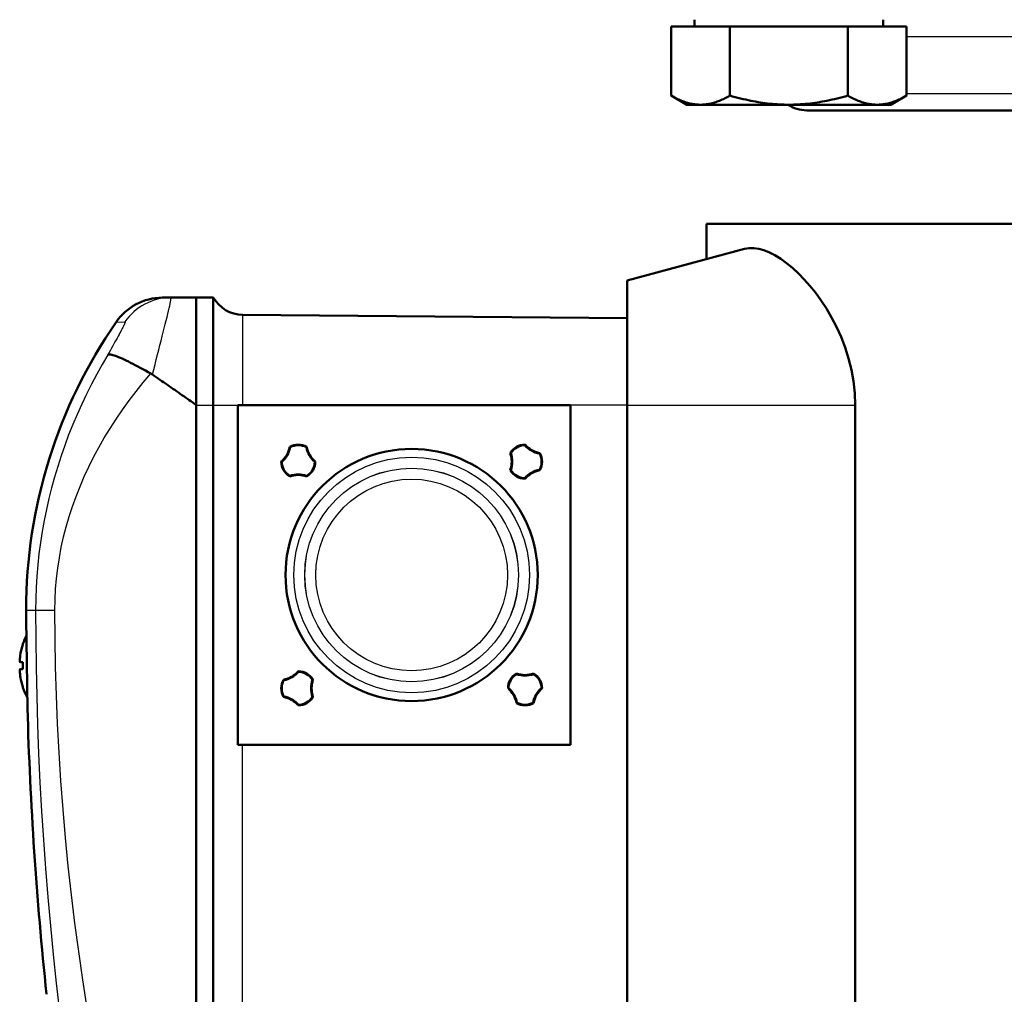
# Model space of a CAD drawing. Header units: millimetres. Extents: x 185 to 1856, y 145 to 1263.
# Tile 14 of 69: x 675 to 762, y 701 to 787. Entities that reach past the tile are written whole.
import ezdxf

# ---------------------------------------------------------------- set-up
doc = ezdxf.new("R2010")
doc.units = ezdxf.units.MM
doc.header["$LTSCALE"] = 5
doc.layers.add('Sichtbare Kanten(DIN)', color=7, linetype='Continuous', lineweight=50)
doc.layers.add('Sichtbare tangentiale Kanten(DIN)', color=3, linetype='Continuous', lineweight=25)

msp = doc.modelspace()

# ---------------------------------------------------------------- linework, layer by layer
at = {"layer": 'Sichtbare Kanten(DIN)'}
for p, q in [((734.236, 786.582), (734.236, 787.182)), ((750.866, 786.582), (750.866, 787.182)), ((732.159, 786.582), (732.159, 780.486)), ((732.159, 786.582), (737.355, 786.582)), ((737.355, 786.582), (737.355, 780.486)), ((737.355, 786.582), (747.747, 786.582)), ((747.747, 786.582), (752.943, 786.582)), ((747.747, 786.582), (747.747, 780.486)), ((752.943, 786.582), (752.943, 780.486)), ((733.551, 779.682), (732.159, 780.486)), ((751.551, 779.682), (752.943, 780.486)), ((733.551, 779.682), (734.757, 779.682)), ((734.757, 779.682), (742.551, 779.682)), ((742.551, 779.682), (750.345, 779.682)), ((836.43, 779.182), (744.132, 779.182)), ((750.345, 779.682), (751.551, 779.682)), ((845.281, 769.182), (735.281, 769.182)), ((735.281, 766.057), (735.281, 769.182)), ((728.281, 764.182), (738.654, 766.961)), ((728.281, 764.182), (728.281, 753.182)), ((688.039, 762.662), (687.282, 762.656)), ((690.281, 762.682), (688.039, 762.662)), ((690.281, 753.182), (690.281, 762.682)), ((690.281, 762.682), (691.788, 762.669)), ((691.788, 762.669), (691.788, 753.182)), ((728.281, 760.85), (694.373, 761.146)), ((690.281, 753.182), (690.281, 753.181)), ((690.281, 753.182), (690.281, 669.182)), ((690.281, 753.181), (690.281, 669.182)), ((691.788, 669.182), (691.788, 753.182)), ((693.937, 753.182), (723.281, 753.182)), ((693.937, 723.182), (693.937, 753.182)), ((723.281, 753.182), (723.281, 723.182)), ((728.281, 669.182), (728.281, 753.182)), ((748.407, 669.182), (748.407, 753.182)), ((674.989, 732.06), (674.989, 732.057)), ((674.989, 730.485), (674.989, 729.879)), ((674.989, 728.307), (674.989, 728.304)), ((723.281, 723.182), (693.937, 723.182))]:
    msp.add_line(p, q, dxfattribs=at)
at = {"layer": 'Sichtbare Kanten(DIN)', "flags": 128}
for points in [[(732.159, 780.486), (732.278, 780.418), (732.396, 780.353), (732.513, 780.292), (732.627, 780.234), (732.741, 780.179), (732.853, 780.128), (732.964, 780.079), (733.074, 780.033), (733.183, 779.99), (733.291, 779.95), (733.399, 779.913), (733.505, 779.879), (733.611, 779.847), (733.717, 779.819), (733.822, 779.793), (733.926, 779.77), (734.03, 779.749), (734.134, 779.731), (734.238, 779.716), (734.341, 779.704), (734.445, 779.694), (734.549, 779.687), (734.653, 779.683), (734.757, 779.682)], [(734.757, 779.682), (734.861, 779.683), (734.965, 779.687), (735.069, 779.694), (735.172, 779.704), (735.276, 779.716), (735.38, 779.731), (735.484, 779.749), (735.588, 779.77), (735.692, 779.793), (735.797, 779.819), (735.902, 779.847), (736.008, 779.879), (736.115, 779.913), (736.222, 779.95), (736.33, 779.99), (736.439, 780.033), (736.549, 780.079), (736.661, 780.128), (736.773, 780.179), (736.886, 780.234), (737.001, 780.292), (737.118, 780.353), (737.235, 780.418), (737.355, 780.486)], [(737.355, 780.486), (737.594, 780.418), (737.83, 780.353), (738.063, 780.292), (738.292, 780.234), (738.519, 780.179), (738.744, 780.128), (738.966, 780.079), (739.186, 780.033), (739.404, 779.99), (739.62, 779.95), (739.835, 779.913), (740.048, 779.879), (740.26, 779.847), (740.471, 779.819), (740.68, 779.793), (740.889, 779.77), (741.098, 779.749), (741.305, 779.731), (741.513, 779.716), (741.72, 779.704), (741.928, 779.694), (742.135, 779.687), (742.343, 779.683), (742.551, 779.682)], [(742.551, 779.682), (742.759, 779.683), (742.967, 779.687), (743.175, 779.694), (743.382, 779.704), (743.589, 779.716), (743.797, 779.731), (744.005, 779.749), (744.213, 779.77), (744.422, 779.793), (744.632, 779.819), (744.842, 779.847), (745.054, 779.879), (745.267, 779.913), (745.482, 779.95), (745.698, 779.99), (745.916, 780.033), (746.136, 780.079), (746.358, 780.128), (746.583, 780.179), (746.81, 780.234), (747.04, 780.292), (747.272, 780.353), (747.508, 780.418), (747.747, 780.486)], [(747.747, 780.486), (747.867, 780.418), (747.985, 780.353), (748.101, 780.292), (748.216, 780.234), (748.329, 780.179), (748.442, 780.128), (748.553, 780.079), (748.663, 780.033), (748.772, 779.99), (748.88, 779.95), (748.987, 779.913), (749.094, 779.879), (749.2, 779.847), (749.305, 779.819), (749.41, 779.793), (749.514, 779.77), (749.619, 779.749), (749.722, 779.731), (749.826, 779.716), (749.93, 779.704), (750.034, 779.694), (750.137, 779.687), (750.241, 779.683), (750.345, 779.682)], [(750.345, 779.682), (750.449, 779.683), (750.553, 779.687), (750.657, 779.694), (750.761, 779.704), (750.864, 779.716), (750.968, 779.731), (751.072, 779.749), (751.176, 779.77), (751.281, 779.793), (751.386, 779.819), (751.491, 779.847), (751.597, 779.879), (751.703, 779.913), (751.811, 779.95), (751.919, 779.99), (752.028, 780.033), (752.138, 780.079), (752.249, 780.128), (752.361, 780.179), (752.475, 780.234), (752.59, 780.292), (752.706, 780.353), (752.824, 780.418), (752.943, 780.486)], [(748.407, 753.182), (748.369, 754.232), (748.257, 755.273), (748.075, 756.296), (747.827, 757.294), (747.52, 758.26), (747.162, 759.187), (746.76, 760.071), (746.324, 760.908), (745.861, 761.693), (745.381, 762.423), (744.891, 763.095), (744.401, 763.705), (743.903, 764.269), (743.392, 764.793), (742.874, 765.273), (742.354, 765.703), (741.838, 766.079), (741.329, 766.396), (740.833, 766.651), (740.353, 766.841), (739.893, 766.968), (739.454, 767.03), (739.04, 767.028), (738.654, 766.961)], [(682.49, 757.62), (682.533, 757.636), (682.589, 757.644), (682.655, 757.643), (682.734, 757.634), (682.824, 757.617), (682.925, 757.591), (683.037, 757.557), (683.159, 757.515), (683.293, 757.465), (683.437, 757.407), (683.59, 757.343), (683.753, 757.271), (683.925, 757.192), (684.105, 757.106), (684.293, 757.014), (684.49, 756.917), (684.694, 756.813), (684.904, 756.704), (685.12, 756.59), (685.341, 756.472), (685.566, 756.349), (685.796, 756.223), (686.029, 756.093), (686.265, 755.96)], [(686.265, 755.96), (686.271, 755.957), (686.278, 755.953), (686.285, 755.949), (686.291, 755.945), (686.298, 755.941), (686.304, 755.938), (686.311, 755.934), (686.317, 755.93), (686.324, 755.926), (686.33, 755.922), (686.337, 755.918), (686.343, 755.914), (686.35, 755.91), (686.356, 755.906), (686.362, 755.902), (686.369, 755.898), (686.375, 755.893), (686.382, 755.889), (686.388, 755.885), (686.394, 755.881), (686.401, 755.877), (686.407, 755.872), (686.413, 755.868), (686.419, 755.864)], [(686.419, 755.864), (686.584, 755.751), (686.748, 755.638), (686.913, 755.524), (687.077, 755.411), (687.241, 755.298), (687.405, 755.184), (687.568, 755.071), (687.732, 754.958), (687.895, 754.845), (688.057, 754.732), (688.22, 754.619), (688.381, 754.506), (688.543, 754.394), (688.704, 754.282), (688.864, 754.17), (689.024, 754.059), (689.184, 753.947), (689.342, 753.837), (689.501, 753.726), (689.658, 753.616), (689.815, 753.507), (689.971, 753.398), (690.126, 753.289), (690.281, 753.181)], [(719.281, 749.682), (719.28, 749.68), (719.279, 749.678), (719.278, 749.677), (719.278, 749.675), (719.277, 749.673), (719.276, 749.671), (719.275, 749.67), (719.275, 749.668), (719.274, 749.666), (719.273, 749.664), (719.272, 749.663), (719.271, 749.661), (719.271, 749.659), (719.27, 749.657), (719.269, 749.656), (719.268, 749.654), (719.267, 749.652), (719.267, 749.65), (719.266, 749.649), (719.265, 749.647), (719.264, 749.645), (719.264, 749.643), (719.263, 749.642), (719.262, 749.64)], [(698.531, 749.481), (698.532, 749.48), (698.534, 749.479), (698.535, 749.478), (698.537, 749.476), (698.539, 749.475), (698.54, 749.474), (698.542, 749.473), (698.543, 749.472), (698.545, 749.471), (698.546, 749.47), (698.548, 749.469), (698.549, 749.467), (698.551, 749.466), (698.553, 749.465), (698.554, 749.464), (698.556, 749.463), (698.557, 749.462), (698.559, 749.461), (698.56, 749.46), (698.562, 749.458), (698.563, 749.457), (698.565, 749.456), (698.567, 749.455), (698.568, 749.454)], [(700.031, 749.481), (700.029, 749.48), (700.028, 749.479), (700.026, 749.478), (700.025, 749.476), (700.023, 749.475), (700.021, 749.474), (700.02, 749.473), (700.018, 749.472), (700.017, 749.471), (700.015, 749.47), (700.014, 749.469), (700.012, 749.467), (700.011, 749.466), (700.009, 749.465), (700.007, 749.464), (700.006, 749.463), (700.004, 749.462), (700.003, 749.461), (700.001, 749.46), (700, 749.458), (699.998, 749.457), (699.997, 749.456), (699.995, 749.455), (699.994, 749.454)], [(718.028, 748.927), (718.026, 748.927), (718.024, 748.928), (718.022, 748.928), (718.02, 748.928), (718.018, 748.928), (718.016, 748.928), (718.014, 748.929), (718.012, 748.929), (718.01, 748.929), (718.008, 748.929), (718.007, 748.929), (718.005, 748.93), (718.003, 748.93), (718.001, 748.93), (717.999, 748.93), (717.997, 748.93), (717.995, 748.93), (717.993, 748.931), (717.991, 748.931), (717.989, 748.931), (717.987, 748.931), (717.986, 748.931), (717.984, 748.932), (717.982, 748.932)], [(720.58, 748.932), (720.579, 748.93), (720.578, 748.929), (720.576, 748.927), (720.575, 748.926), (720.574, 748.924), (720.573, 748.922), (720.572, 748.921), (720.571, 748.919), (720.57, 748.918), (720.569, 748.916), (720.568, 748.915), (720.566, 748.913), (720.565, 748.912), (720.564, 748.91), (720.563, 748.909), (720.562, 748.907), (720.561, 748.905), (720.56, 748.904), (720.559, 748.902), (720.557, 748.901), (720.556, 748.899), (720.555, 748.898), (720.554, 748.896), (720.553, 748.895)], [(697.781, 748.182), (697.783, 748.181), (697.784, 748.18), (697.786, 748.179), (697.788, 748.179), (697.789, 748.178), (697.791, 748.177), (697.793, 748.176), (697.795, 748.176), (697.796, 748.175), (697.798, 748.174), (697.8, 748.173), (697.802, 748.172), (697.803, 748.172), (697.805, 748.171), (697.807, 748.17), (697.809, 748.169), (697.81, 748.169), (697.812, 748.168), (697.814, 748.167), (697.816, 748.166), (697.818, 748.165), (697.819, 748.165), (697.821, 748.164), (697.823, 748.163)], [(700.781, 748.182), (700.779, 748.181), (700.777, 748.18), (700.776, 748.179), (700.774, 748.179), (700.772, 748.178), (700.77, 748.177), (700.769, 748.176), (700.767, 748.176), (700.765, 748.175), (700.763, 748.174), (700.762, 748.173), (700.76, 748.172), (700.758, 748.172), (700.756, 748.171), (700.755, 748.17), (700.753, 748.169), (700.751, 748.168), (700.749, 748.168), (700.748, 748.167), (700.746, 748.166), (700.744, 748.165), (700.742, 748.165), (700.741, 748.164), (700.739, 748.163)], [(698.536, 746.929), (698.535, 746.927), (698.535, 746.925), (698.535, 746.923), (698.535, 746.921), (698.535, 746.919), (698.534, 746.917), (698.534, 746.915), (698.534, 746.913), (698.534, 746.911), (698.534, 746.909), (698.533, 746.908), (698.533, 746.906), (698.533, 746.904), (698.533, 746.902), (698.533, 746.9), (698.532, 746.898), (698.532, 746.896), (698.532, 746.894), (698.532, 746.892), (698.532, 746.89), (698.531, 746.889), (698.531, 746.887), (698.531, 746.885), (698.531, 746.883)], [(700.031, 746.883), (700.031, 746.885), (700.03, 746.887), (700.03, 746.889), (700.03, 746.89), (700.03, 746.892), (700.03, 746.894), (700.029, 746.896), (700.029, 746.898), (700.029, 746.9), (700.029, 746.902), (700.029, 746.904), (700.029, 746.906), (700.028, 746.908), (700.028, 746.91), (700.028, 746.911), (700.028, 746.913), (700.028, 746.915), (700.027, 746.917), (700.027, 746.919), (700.027, 746.921), (700.027, 746.923), (700.026, 746.925), (700.026, 746.927), (700.026, 746.929)], [(718.028, 747.437), (718.026, 747.436), (718.024, 747.436), (718.022, 747.436), (718.02, 747.436), (718.018, 747.436), (718.016, 747.435), (718.014, 747.435), (718.012, 747.435), (718.01, 747.435), (718.008, 747.435), (718.006, 747.434), (718.005, 747.434), (718.003, 747.434), (718.001, 747.434), (717.999, 747.434), (717.997, 747.433), (717.995, 747.433), (717.993, 747.433), (717.991, 747.433), (717.989, 747.433), (717.987, 747.432), (717.986, 747.432), (717.984, 747.432), (717.982, 747.432)], [(720.58, 747.432), (720.579, 747.433), (720.578, 747.435), (720.576, 747.437), (720.575, 747.438), (720.574, 747.44), (720.573, 747.441), (720.572, 747.443), (720.571, 747.444), (720.57, 747.446), (720.569, 747.447), (720.568, 747.449), (720.566, 747.451), (720.565, 747.452), (720.564, 747.454), (720.563, 747.455), (720.562, 747.457), (720.561, 747.458), (720.56, 747.46), (720.559, 747.461), (720.557, 747.463), (720.556, 747.464), (720.555, 747.466), (720.554, 747.468), (720.553, 747.469)], [(719.262, 746.724), (719.263, 746.722), (719.264, 746.72), (719.264, 746.719), (719.265, 746.717), (719.266, 746.715), (719.267, 746.713), (719.267, 746.712), (719.268, 746.71), (719.269, 746.708), (719.27, 746.706), (719.271, 746.704), (719.271, 746.703), (719.272, 746.701), (719.273, 746.699), (719.274, 746.697), (719.275, 746.696), (719.275, 746.694), (719.276, 746.692), (719.277, 746.691), (719.278, 746.689), (719.278, 746.687), (719.279, 746.685), (719.28, 746.684), (719.281, 746.682)], [(675.283, 733.932), (675.283, 733.9), (675.285, 733.804), (675.288, 733.646), (675.292, 733.429), (675.297, 733.157), (675.302, 732.833), (675.308, 732.464), (675.315, 732.057), (675.322, 731.617), (675.33, 731.152), (675.337, 730.672), (675.345, 730.182), (675.352, 729.692), (675.36, 729.212), (675.366, 728.747), (675.373, 728.307), (675.378, 727.899), (675.383, 727.53), (675.388, 727.207), (675.391, 726.934), (675.394, 726.717), (675.396, 726.56), (675.398, 726.464), (675.398, 726.432)], [(674.72, 730.517), (674.718, 730.518), (674.717, 730.52), (674.715, 730.523), (674.714, 730.527), (674.713, 730.532), (674.712, 730.538), (674.711, 730.545), (674.71, 730.553), (674.71, 730.562), (674.709, 730.572), (674.709, 730.583), (674.709, 730.594), (674.709, 730.606), (674.709, 730.618), (674.71, 730.632), (674.71, 730.646), (674.711, 730.661), (674.712, 730.676), (674.713, 730.692), (674.714, 730.709), (674.715, 730.725), (674.717, 730.742), (674.718, 730.758), (674.72, 730.774)], [(674.72, 729.589), (674.718, 729.606), (674.717, 729.622), (674.715, 729.638), (674.714, 729.655), (674.713, 729.671), (674.712, 729.687), (674.711, 729.702), (674.71, 729.717), (674.71, 729.732), (674.709, 729.745), (674.709, 729.758), (674.709, 729.77), (674.709, 729.781), (674.709, 729.792), (674.71, 729.801), (674.71, 729.81), (674.711, 729.819), (674.712, 729.826), (674.713, 729.832), (674.714, 729.837), (674.715, 729.841), (674.717, 729.844), (674.718, 729.846), (674.72, 729.846)], [(699.281, 729.682), (699.282, 729.68), (699.282, 729.678), (699.283, 729.677), (699.284, 729.675), (699.285, 729.673), (699.286, 729.671), (699.286, 729.67), (699.287, 729.668), (699.288, 729.666), (699.289, 729.664), (699.289, 729.663), (699.29, 729.661), (699.291, 729.659), (699.292, 729.657), (699.293, 729.656), (699.293, 729.654), (699.294, 729.652), (699.295, 729.65), (699.296, 729.649), (699.296, 729.647), (699.297, 729.645), (699.298, 729.643), (699.299, 729.642), (699.3, 729.64)], [(697.982, 728.932), (697.983, 728.93), (697.984, 728.929), (697.985, 728.927), (697.986, 728.926), (697.987, 728.924), (697.988, 728.922), (697.99, 728.921), (697.991, 728.919), (697.992, 728.918), (697.993, 728.916), (697.994, 728.915), (697.995, 728.913), (697.996, 728.912), (697.997, 728.91), (697.999, 728.908), (698, 728.907), (698.001, 728.905), (698.002, 728.904), (698.003, 728.902), (698.004, 728.901), (698.005, 728.899), (698.006, 728.898), (698.008, 728.896), (698.009, 728.895)], [(700.58, 728.932), (700.578, 728.932), (700.576, 728.931), (700.574, 728.931), (700.572, 728.931), (700.57, 728.931), (700.568, 728.931), (700.566, 728.93), (700.565, 728.93), (700.563, 728.93), (700.561, 728.93), (700.559, 728.93), (700.557, 728.93), (700.555, 728.929), (700.553, 728.929), (700.551, 728.929), (700.549, 728.929), (700.547, 728.929), (700.546, 728.928), (700.544, 728.928), (700.542, 728.928), (700.54, 728.928), (700.538, 728.928), (700.536, 728.927), (700.534, 728.927)], [(718.536, 729.435), (718.535, 729.437), (718.535, 729.439), (718.535, 729.441), (718.535, 729.443), (718.535, 729.445), (718.534, 729.447), (718.534, 729.449), (718.534, 729.45), (718.534, 729.452), (718.534, 729.454), (718.533, 729.456), (718.533, 729.458), (718.533, 729.46), (718.533, 729.462), (718.533, 729.464), (718.532, 729.466), (718.532, 729.468), (718.532, 729.469), (718.532, 729.471), (718.532, 729.473), (718.531, 729.475), (718.531, 729.477), (718.531, 729.479), (718.531, 729.481)], [(720.026, 729.435), (720.026, 729.437), (720.026, 729.439), (720.027, 729.441), (720.027, 729.443), (720.027, 729.445), (720.027, 729.447), (720.028, 729.448), (720.028, 729.45), (720.028, 729.452), (720.028, 729.454), (720.028, 729.456), (720.029, 729.458), (720.029, 729.46), (720.029, 729.462), (720.029, 729.464), (720.029, 729.466), (720.029, 729.468), (720.03, 729.469), (720.03, 729.471), (720.03, 729.473), (720.03, 729.475), (720.03, 729.477), (720.031, 729.479), (720.031, 729.481)], [(717.823, 728.201), (717.821, 728.2), (717.819, 728.199), (717.818, 728.198), (717.816, 728.197), (717.814, 728.197), (717.812, 728.196), (717.81, 728.195), (717.809, 728.194), (717.807, 728.194), (717.805, 728.193), (717.803, 728.192), (717.802, 728.191), (717.8, 728.19), (717.798, 728.19), (717.796, 728.189), (717.795, 728.188), (717.793, 728.187), (717.791, 728.187), (717.789, 728.186), (717.788, 728.185), (717.786, 728.184), (717.784, 728.183), (717.783, 728.183), (717.781, 728.182)], [(720.781, 728.182), (720.779, 728.183), (720.777, 728.183), (720.776, 728.184), (720.774, 728.185), (720.772, 728.186), (720.77, 728.187), (720.769, 728.187), (720.767, 728.188), (720.765, 728.189), (720.763, 728.19), (720.762, 728.19), (720.76, 728.191), (720.758, 728.192), (720.756, 728.193), (720.755, 728.194), (720.753, 728.194), (720.751, 728.195), (720.749, 728.196), (720.748, 728.197), (720.746, 728.197), (720.744, 728.198), (720.742, 728.199), (720.741, 728.2), (720.739, 728.201)], [(697.982, 727.432), (697.983, 727.433), (697.984, 727.435), (697.985, 727.436), (697.986, 727.438), (697.987, 727.44), (697.988, 727.441), (697.99, 727.443), (697.991, 727.444), (697.992, 727.446), (697.993, 727.447), (697.994, 727.449), (697.995, 727.45), (697.996, 727.452), (697.997, 727.454), (697.999, 727.455), (698, 727.457), (698.001, 727.458), (698.002, 727.46), (698.003, 727.461), (698.004, 727.463), (698.005, 727.464), (698.006, 727.466), (698.008, 727.468), (698.009, 727.469)], [(700.534, 727.437), (700.536, 727.436), (700.538, 727.436), (700.54, 727.436), (700.542, 727.436), (700.544, 727.436), (700.546, 727.435), (700.547, 727.435), (700.549, 727.435), (700.551, 727.435), (700.553, 727.435), (700.555, 727.434), (700.557, 727.434), (700.559, 727.434), (700.561, 727.434), (700.563, 727.434), (700.565, 727.433), (700.566, 727.433), (700.568, 727.433), (700.57, 727.433), (700.572, 727.433), (700.574, 727.432), (700.576, 727.432), (700.578, 727.432), (700.58, 727.432)], [(718.568, 726.91), (718.567, 726.909), (718.565, 726.907), (718.563, 726.906), (718.562, 726.905), (718.56, 726.904), (718.559, 726.903), (718.557, 726.902), (718.556, 726.901), (718.554, 726.9), (718.553, 726.898), (718.551, 726.897), (718.549, 726.896), (718.548, 726.895), (718.546, 726.894), (718.545, 726.893), (718.543, 726.892), (718.542, 726.891), (718.54, 726.889), (718.539, 726.888), (718.537, 726.887), (718.535, 726.886), (718.534, 726.885), (718.532, 726.884), (718.531, 726.883)], [(720.031, 726.883), (720.029, 726.884), (720.028, 726.885), (720.026, 726.886), (720.025, 726.887), (720.023, 726.888), (720.021, 726.889), (720.02, 726.891), (720.018, 726.892), (720.017, 726.893), (720.015, 726.894), (720.014, 726.895), (720.012, 726.896), (720.011, 726.897), (720.009, 726.898), (720.008, 726.9), (720.006, 726.901), (720.004, 726.902), (720.003, 726.903), (720.001, 726.904), (720, 726.905), (719.998, 726.906), (719.997, 726.908), (719.995, 726.909), (719.994, 726.91)], [(699.3, 726.724), (699.299, 726.722), (699.298, 726.72), (699.297, 726.719), (699.296, 726.717), (699.296, 726.715), (699.295, 726.713), (699.294, 726.711), (699.293, 726.71), (699.293, 726.708), (699.292, 726.706), (699.291, 726.704), (699.29, 726.703), (699.289, 726.701), (699.289, 726.699), (699.288, 726.697), (699.287, 726.696), (699.286, 726.694), (699.286, 726.692), (699.285, 726.691), (699.284, 726.689), (699.283, 726.687), (699.282, 726.685), (699.282, 726.684), (699.281, 726.682)]]:
    msp.add_lwpolyline(points, dxfattribs=at)
at = {"layer": 'Sichtbare Kanten(DIN)'}
msp.add_circle((709.281, 738.182), 11.125, dxfattribs=at)
for centre, radius, start, end in [((744.132, 782.182), 3, 236.44615, 270), ((687.326, 757.656), 5, 90.5, 145.31999), ((694.399, 764.146), 3, 209.50126, 269.5), ((719.934, 735.093), 44.653, 145.31999, 180), ((699.281, 748.182), 1.5, 60, 120), ((699.281, 748.182), 1.458, 60.73813, 119.26187), ((719.281, 748.182), 1.5, 90, 150), ((719.281, 748.182), 1.458, 90.73813, 149.26187), ((721.033, 751.217), 2.371, 221.68284, 258.31716), ((721.033, 751.217), 2.329, 221.21838, 258.78162), ((696.246, 749.934), 2.329, 311.21838, 348.78162), ((696.246, 749.934), 2.371, 311.68284, 348.31716), ((702.316, 749.934), 2.371, 191.68284, 228.31716), ((702.316, 749.934), 2.329, 191.21838, 228.78162), ((715.776, 748.182), 2.329, 341.21838, 18.78162), ((715.776, 748.182), 2.371, 341.68284, 18.31716), ((719.281, 748.182), 1.458, 330.73813, 29.26187), ((719.281, 748.182), 1.5, 330, 30), ((699.281, 748.182), 1.5, 180, 240), ((699.281, 748.182), 1.458, 180.73813, 239.26187), ((699.281, 748.182), 1.458, 300.73813, 359.26187), ((699.281, 748.182), 1.5, 300, 0), ((699.281, 744.677), 2.329, 71.21838, 108.78162), ((699.281, 744.677), 2.371, 71.68284, 108.31716), ((719.281, 748.182), 1.5, 210, 270), ((719.281, 748.182), 1.458, 210.73813, 269.26187), ((721.033, 745.147), 2.371, 101.68284, 138.31716), ((721.033, 745.147), 2.329, 101.21838, 138.78162), ((995.281, 735.093), 320, 180, 180.20797), ((680.681, 730.182), 6, 153.69896, 161.33633), ((675.121, 732.06), 0.132, 161.33633, 180), ((697.529, 731.217), 2.329, 281.21838, 318.78162), ((697.529, 731.217), 2.371, 281.68284, 318.31716), ((699.281, 728.182), 1.5, 30, 90), ((699.281, 728.182), 1.458, 30.73813, 89.26187), ((699.281, 728.182), 1.5, 150, 210), ((699.281, 728.182), 1.458, 150.73813, 209.26187), ((702.785, 728.182), 2.371, 161.68284, 198.31716), ((702.785, 728.182), 2.329, 161.21838, 198.78162), ((719.281, 728.182), 1.5, 120, 180), ((719.281, 728.182), 1.458, 120.73813, 179.26187), ((719.281, 731.686), 2.329, 251.21838, 288.78162), ((719.281, 731.686), 2.371, 251.68284, 288.31716), ((719.281, 728.182), 1.458, 0.73813, 59.26187), ((719.281, 728.182), 1.5, 0, 60), ((675.121, 728.304), 0.132, 180, 198.66367), ((680.681, 730.182), 6, 198.66367, 208.05399), ((716.246, 726.43), 2.329, 11.21838, 48.78162), ((716.246, 726.43), 2.371, 11.68284, 48.31716), ((722.316, 726.43), 2.371, 131.68284, 168.31716), ((722.316, 726.43), 2.329, 131.21838, 168.78162), ((697.529, 725.147), 2.329, 41.21838, 78.78162), ((697.529, 725.147), 2.371, 41.68284, 78.31716), ((699.281, 728.182), 1.5, 270, 330), ((699.281, 728.182), 1.458, 270.73813, 329.26187), ((719.281, 728.182), 1.458, 240.73813, 299.26187), ((995.281, 735.093), 320, 181.55103, 186.08325), ((719.281, 728.182), 1.5, 240, 300)]:
    msp.add_arc(centre, radius, start, end, dxfattribs=at)
for centre, major_axis, ratio, start_param, end_param in [((680.665, 730.181), (-0.458, 5.98), 0.996172, 1.172695, 1.395451), ((680.665, 730.001), (-5.974, 0.523), 0.00668, 0.099142, 0.321898), ((680.665, 730.362), (-5.974, -0.523), 0.00668, 5.961287, 6.184043), ((680.665, 730.183), (0.458, 5.98), 0.996172, 1.746142, 1.968898)]:
    msp.add_ellipse(centre, major_axis=major_axis, ratio=ratio, start_param=start_param, end_param=end_param, dxfattribs=at)
at = {"layer": 'Sichtbare tangentiale Kanten(DIN)'}
for p, q in [((829.011, 785.682), (752.943, 785.682)), ((752.943, 780.682), (829.011, 780.682)), ((694.373, 761.146), (694.373, 753.182)), ((683.214, 760.501), (683.984, 760.508)), ((690.281, 753.182), (691.788, 753.182)), ((691.788, 753.182), (693.937, 753.182)), ((728.281, 753.182), (723.281, 753.182)), ((728.281, 753.182), (748.407, 753.182)), ((675.281, 735.093), (676.111, 735.093)), ((676.111, 735.093), (677.815, 735.093)), ((674.996, 732.102), (674.996, 732.078)), ((674.996, 730.484), (674.996, 729.879)), ((674.996, 728.286), (674.996, 728.262)), ((694.373, 669.182), (694.373, 723.182))]:
    msp.add_line(p, q, dxfattribs=at)
at = {"layer": 'Sichtbare tangentiale Kanten(DIN)', "flags": 128}
for points in [[(686.419, 755.864), (686.533, 756.317), (686.644, 756.763), (686.755, 757.2), (686.863, 757.629), (686.97, 758.049), (687.075, 758.459), (687.177, 758.858), (687.276, 759.243), (687.371, 759.615), (687.463, 759.972), (687.549, 760.313), (687.631, 760.636), (687.707, 760.941), (687.778, 761.226), (687.841, 761.488), (687.898, 761.727), (687.946, 761.941), (687.987, 762.129), (688.019, 762.29), (688.042, 762.423), (688.055, 762.528), (688.059, 762.602), (688.054, 762.647), (688.039, 762.662)], [(683.984, 760.508), (683.997, 760.502), (684.002, 760.484), (683.999, 760.454), (683.987, 760.412), (683.968, 760.358), (683.94, 760.292), (683.905, 760.215), (683.863, 760.128), (683.813, 760.03), (683.757, 759.921), (683.695, 759.803), (683.626, 759.676), (683.552, 759.54), (683.473, 759.397), (683.39, 759.246), (683.302, 759.087), (683.211, 758.923), (683.115, 758.752), (683.017, 758.575), (682.916, 758.393), (682.812, 758.206), (682.707, 758.014), (682.599, 757.819), (682.49, 757.619)], [(682.49, 757.62), (681.99, 756.765), (681.509, 755.901), (681.046, 755.028), (680.603, 754.145), (680.18, 753.255), (679.775, 752.357), (679.391, 751.451), (679.027, 750.538), (678.684, 749.619), (678.361, 748.693), (678.059, 747.762), (677.778, 746.826), (677.518, 745.882), (677.279, 744.929), (677.061, 743.967), (676.864, 742.998), (676.689, 742.023), (676.536, 741.042), (676.407, 740.056), (676.3, 739.067), (676.218, 738.075), (676.159, 737.081), (676.123, 736.087), (676.111, 735.093)], [(677.815, 735.093), (677.831, 736.018), (677.878, 736.943), (677.957, 737.868), (678.067, 738.791), (678.209, 739.711), (678.381, 740.627), (678.584, 741.539), (678.817, 742.445), (679.078, 743.343), (679.368, 744.235), (679.686, 745.118), (680.03, 745.992), (680.403, 746.86), (680.804, 747.724), (681.232, 748.581), (681.688, 749.432), (682.17, 750.276), (682.679, 751.114), (683.213, 751.943), (683.774, 752.765), (684.36, 753.577), (684.97, 754.381), (685.606, 755.176), (686.266, 755.961)], [(676.111, 735.093), (676.122, 732.557), (676.154, 730.02), (676.209, 727.484), (676.284, 724.948), (676.382, 722.412), (676.5, 719.877), (676.641, 717.343), (676.802, 714.811), (676.985, 712.28), (677.189, 709.75), (677.413, 707.223), (677.659, 704.698), (677.925, 702.175), (678.212, 699.655)], [(680.659, 699.965), (680.271, 702.463), (679.911, 704.964), (679.579, 707.467), (679.274, 709.972), (678.998, 712.479), (678.751, 714.988), (678.532, 717.498), (678.342, 720.01), (678.181, 722.523), (678.05, 725.036), (677.947, 727.55), (677.874, 730.065), (677.83, 732.579), (677.815, 735.093)]]:
    msp.add_lwpolyline(points, dxfattribs=at)
at = {"layer": 'Sichtbare tangentiale Kanten(DIN)'}
for radius in [10.392, 9.426, 9.422, 8.456]:
    msp.add_circle((709.281, 738.182), radius, dxfattribs=at)
msp.add_ellipse((688.083, 757.662), major_axis=(-0.044, 5), ratio=0.996988, start_param=0, end_param=0.956613, dxfattribs=at)

doc.saveas('drawing.dxf')
